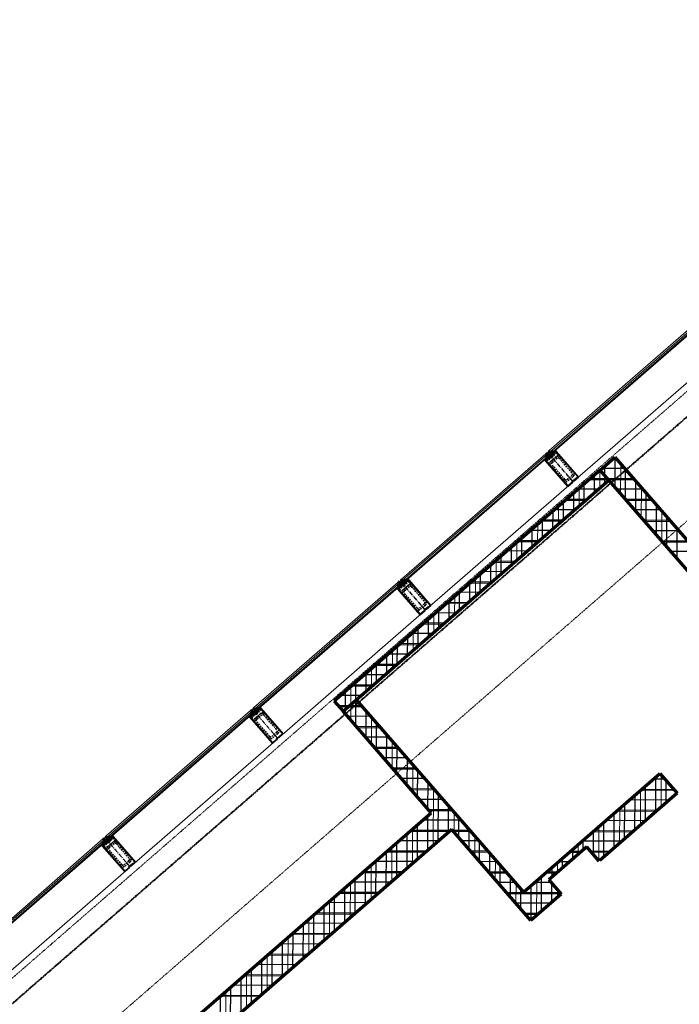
# Model space of a CAD drawing. Header units: millimetres. Extents: x 98667 to 994031, y -2704 to 533009.
# Tile 123 of 153: x 490628 to 495684, y 284053 to 291599. Entities that reach past the tile are written whole.
import ezdxf

# ---------------------------------------------------------------- set-up
doc = ezdxf.new("R2010")
doc.units = ezdxf.units.MM
for name, pattern in [('AP03000E0$0$CENTER', [50.8, 31.75, -6.35, 6.35, -6.35]), ('AP03000E0$0$HIDDEN', [9.525, 6.35, -3.175]), ('AP03000E0$0$HIDDENX2', [19.05, 12.7, -6.35])]:
    doc.linetypes.add(name, pattern=pattern)
for name, color, linetype, lineweight in [('A-WALL-FULL', 6, 'Continuous', 70), ('A-WALL-PATT', 5, 'Continuous', 15), ('AP03000E0$0$A-FLOR-EDGE', 1, 'AP03000E0$0$HIDDENX2', 15), ('AP03000E0$0$A-GLAZ-FULL-EXTR', 2, 'Continuous', 20), ('AP03000E0$0$A-GLAZ-MULL-EXTR', 3, 'Continuous', 35), ('AP03000E0$0$A-WALL-FNSH', 1, 'Continuous', 15)]:
    doc.layers.add(name, color=color, linetype=linetype, lineweight=lineweight)
doc.layers.add('A-WALL-PATT-50', color=5, linetype='Continuous')
doc.layers.add('AP03000E0$0$A-Slab Edge Guide', color=55, linetype='Continuous', lineweight=15, plot=False)

msp = doc.modelspace()

# ---------------------------------------------------------------- linework, layer by layer
at = {"color": 251, "linetype": 'AP03000E0$0$CENTER'}
for p, q in [((494870.7, 288058.2), (494673.9, 288284.6)), ((493738.6, 287074.1), (493541.8, 287300.5)), ((492606.6, 286090), (492409.7, 286316.4)), ((491474.5, 285105.9), (491277.7, 285332.3))]:
    msp.add_line(p, q, dxfattribs=at)
at = {"layer": 'A-WALL-FULL', "color": 251, "linetype": 'ByBlock'}
for p, q in [((495077.3, 288147.3), (495190.6, 288245.7)), ((495190.6, 288245.7), (496539.8, 286693.6)), ((495077.4, 288147.2), (493039.7, 286375.8)), ((496426.6, 286595.2), (495077.3, 288147.3)), ((495144.1, 288070.5), (495077.4, 288147.2)), ((493106.4, 286299.1), (495144.1, 288070.5)), ((493039.7, 286375.8), (493106.4, 286299.1)), ((493106.4, 286299.1), (493208.3, 286387.7)), ((493208.3, 286387.7), (494490.9, 284912.3)), ((493782, 285521.8), (493106.4, 286299.1)), ((494490.9, 284912.3), (495535.6, 285821.1)), ((495535.6, 285821.1), (495666.8, 285670.2)), ((495666.8, 285670.2), (495075.5, 285155.6)), ((491118, 283205.9), (493782, 285521.8)), ((493939.7, 285393.8), (491223, 283032.2)), ((494546.6, 284695.7), (493939.7, 285393.8)), ((494974.8, 285260.2), (494684.3, 285007.6)), ((495069.9, 285150.8), (494974.8, 285260.2)), ((494684.3, 285007.6), (494779.4, 284898.2)), ((494779.4, 284898.2), (494546.6, 284695.7))]:
    msp.add_line(p, q, dxfattribs=at)
at = {"layer": 'A-WALL-PATT', "color": 251, "linetype": 'Continuous'}
for p, q in [((495203, 288231.3), (495174.2, 288231.4)), ((495234.5, 287966.5), (495235.1, 288194.4)), ((495075.9, 288011.2), (495076.2, 288146.3)), ((495142.1, 288072.8), (494992.2, 288073.2)), ((495341.4, 288072.2), (495142.1, 288072.8)), ((494916.7, 287872.8), (494917.1, 288007.9)), ((495392.7, 287784.5), (495393.4, 288012.4)), ((494757.6, 287734.5), (494758, 287869.6)), ((494964.7, 287914.5), (494810.2, 287914.9)), ((495479.7, 287913.1), (495280.5, 287913.6)), ((495551, 287602.4), (495551.6, 287830.3)), ((494598.5, 287596.2), (494598.8, 287731.2)), ((494782.6, 287756.2), (494628.1, 287756.7)), ((495618, 287753.9), (495418.8, 287754.5)), ((494439.3, 287457.8), (494439.7, 287592.9)), ((494600.6, 287598), (494446.1, 287598.4)), ((495756.4, 287594.8), (495557.1, 287595.4)), ((494418.5, 287439.8), (494264.1, 287440.2)), ((494280.2, 287319.5), (494280.6, 287454.5)), ((494236.5, 287281.5), (494082, 287281.9)), ((494121.1, 287181.2), (494121.4, 287316.2)), ((494054.4, 287123.3), (493900, 287123.7)), ((493961.9, 287042.9), (493962.3, 287177.8)), ((493802.8, 286904.5), (493803.2, 287039.5)), ((493872.4, 286965), (493718, 286965.4)), ((493643.7, 286766.2), (493644, 286901.1)), ((493484.5, 286627.9), (493484.9, 286762.8)), ((493690.3, 286806.8), (493536, 286807.2)), ((493325.4, 286489.5), (493325.8, 286624.5)), ((493508.3, 286648.5), (493353.9, 286648.9)), ((493166.3, 286351.2), (493166.7, 286486.1)), ((493326.3, 286490.3), (493171.9, 286490.7)), ((493144.2, 286332), (493077.6, 286332.2)), ((493257, 286331.7), (493144.3, 286332)), ((493165.9, 286230.5), (493166.3, 286351.1)), ((493324.2, 286048.4), (493324.8, 286253.7)), ((493395.3, 286172.6), (493215.8, 286173.1)), ((493482.4, 285866.4), (493483, 286071.7)), ((493533.6, 286013.4), (493354.2, 286013.9)), ((493672, 285854.3), (493492.5, 285854.8)), ((493640.7, 285684.3), (493641.3, 285889.6)), ((495545.4, 285564.5), (495546, 285809.1)), ((493810.3, 285695.2), (493630.8, 285695.7)), ((493798.3, 285270.9), (493799.5, 285707.6)), ((495386.2, 285426.1), (495387, 285691.3)), ((495649.5, 285690.1), (495386.4, 285690.8)), ((493948.6, 285536), (493769.2, 285536.5)), ((493957.3, 285373.6), (493957.8, 285525.5)), ((495507.7, 285531.7), (495204.4, 285532.6)), ((495227.1, 285287.7), (495227.8, 285553)), ((493920.8, 285377.4), (493616.9, 285378.2)), ((493639.2, 285132.6), (493639.9, 285398.2)), ((494087, 285376.9), (493954.1, 285377.3)), ((495325.7, 285373.5), (495022.3, 285374.3)), ((495068, 285153), (495068.7, 285414.6)), ((494115.6, 285191.6), (494116, 285343.5)), ((493480, 284994.2), (493480.8, 285259.9)), ((494909.4, 285203.3), (494909.6, 285276.3)), ((493738.7, 285219.1), (493434.8, 285220)), ((494225.3, 285217.8), (494092.5, 285218.1)), ((494273.8, 285009.5), (494274.3, 285161.4)), ((494923.8, 285215.9), (494840.3, 285216.1)), ((495143.8, 285215.2), (495013.6, 285215.6)), ((493320.9, 284855.9), (493321.6, 285121.6)), ((494750.2, 285065), (494750.4, 285138)), ((493556.7, 285060.9), (493252.8, 285061.7)), ((494363.6, 285058.6), (494230.8, 285059)), ((494590.6, 284734), (494591.3, 284999.6)), ((494741.8, 285057.6), (494658.3, 285057.8)), ((493161.8, 284717.6), (493162.5, 284983.2)), ((494432.1, 284827.5), (494432.5, 284979.4)), ((494749.7, 284872.4), (494749.9, 284932.1)), ((493374.6, 284902.6), (493070.8, 284903.5)), ((494778.9, 284898.7), (494369.1, 284899.9)), ((493002.6, 284579.2), (493003.4, 284844.9)), ((492843.5, 284440.9), (492844.2, 284706.6)), ((493192.6, 284744.4), (492888.7, 284745.2)), ((494598, 284740.5), (494507.5, 284740.7)), ((492684.4, 284302.6), (492685.1, 284568.2)), ((493010.6, 284586.1), (492706.7, 284587)), ((492828.5, 284427.9), (492524.6, 284428.7)), ((492525.2, 284164.2), (492526, 284429.9)), ((492646.5, 284269.6), (492342.6, 284270.5)), ((492366.1, 284025.9), (492366.8, 284291.6)), ((492464.4, 284111.4), (492160.5, 284112.2)), ((492207, 283887.6), (492207.7, 284153.2))]:
    msp.add_line(p, q, dxfattribs=at)
at = {"layer": 'A-WALL-PATT-50', "color": 251, "linetype": 'Continuous'}
for p, q in [((495193, 288014.3), (495193.6, 288242.2)), ((495113.8, 288105.3), (495114, 288179.2)), ((495196.1, 288239.3), (495183.3, 288239.3)), ((495034.1, 287974.9), (495034.5, 288109.9)), ((495265.3, 288159.7), (495092.1, 288160.2)), ((495113.7, 288044), (495113.8, 288105.3)), ((495272.1, 287923.3), (495272.7, 288151.2)), ((494954.5, 287905.7), (494954.9, 288040.8)), ((495135.2, 288080.7), (495001.2, 288081.1)), ((495334.5, 288080.1), (495135.2, 288080.7)), ((495351.2, 287832.2), (495351.8, 288060.2)), ((494875, 287836.5), (494875.3, 287971.6)), ((495064.7, 288001.5), (494910.2, 288001.9)), ((495403.6, 288000.6), (495204.4, 288001.1)), ((495430.3, 287741.2), (495431, 287969.1)), ((494795.4, 287767.4), (494795.8, 287902.4)), ((494973.7, 287922.4), (494819.2, 287922.8)), ((495472.8, 287921), (495273.6, 287921.6)), ((495509.5, 287650.2), (495510.1, 287878.1)), ((494715.8, 287698.2), (494716.2, 287833.3)), ((494882.7, 287843.3), (494728.2, 287843.7)), ((495542, 287841.4), (495342.7, 287842)), ((494636.3, 287629), (494636.6, 287764.1)), ((494791.7, 287764.1), (494637.2, 287764.6)), ((495611.1, 287761.9), (495411.9, 287762.4)), ((495588.6, 287559.2), (495589.2, 287787.1)), ((494700.7, 287685), (494546.2, 287685.4)), ((494556.7, 287559.9), (494557.1, 287694.9)), ((495680.3, 287682.3), (495481.1, 287682.9)), ((495667.7, 287468.2), (495668.3, 287696.1)), ((494609.6, 287605.9), (494455.2, 287606.3)), ((494477.1, 287490.7), (494477.5, 287625.7)), ((495749.5, 287602.7), (495550.2, 287603.3)), ((494318, 287352.4), (494318.4, 287487.4)), ((494518.6, 287526.8), (494364.2, 287527.2)), ((494397.6, 287421.5), (494397.9, 287556.6)), ((495818.6, 287523.2), (495619.4, 287523.7)), ((494238.4, 287283.2), (494238.8, 287418.2)), ((494427.6, 287447.6), (494273.1, 287448.1)), ((494158.9, 287214), (494159.2, 287349)), ((494336.6, 287368.5), (494182.1, 287368.9)), ((494079.3, 287144.9), (494079.7, 287279.9)), ((494245.6, 287289.4), (494091.1, 287289.8)), ((493999.7, 287075.7), (494000.1, 287210.7)), ((494154.5, 287210.3), (494000.1, 287210.7)), ((494063.5, 287131.1), (493909.1, 287131.6)), ((493920.2, 287006.5), (493920.5, 287141.5)), ((493972.5, 287052), (493818.1, 287052.4)), ((493840.6, 286937.4), (493841, 287072.4)), ((493881.5, 286972.9), (493727.1, 286973.3)), ((493761, 286868.2), (493761.4, 287003.2)), ((493790.4, 286893.8), (493636.1, 286894.2)), ((493681.5, 286799), (493681.8, 286934)), ((493699.4, 286814.6), (493545, 286815.1)), ((493601.9, 286729.9), (493602.3, 286864.8)), ((493608.4, 286735.5), (493454, 286735.9)), ((493522.3, 286660.7), (493522.7, 286795.7)), ((493517.4, 286656.4), (493363, 286656.8)), ((493363.2, 286522.4), (493363.6, 286657.3)), ((493442.8, 286591.6), (493443.2, 286726.5)), ((493283.6, 286453.2), (493284, 286588.1)), ((493204.1, 286384.1), (493204.5, 286519)), ((493426.4, 286577.3), (493272, 286577.7)), ((493124.5, 286314.9), (493124.9, 286449.8)), ((493335.3, 286498.1), (493181, 286498.6)), ((493045.3, 286369.4), (493045.3, 286380.6)), ((493244.3, 286419), (493090, 286419.4)), ((493203.5, 286187.3), (493204.1, 286384)), ((493153.3, 286339.9), (493070.7, 286340.1)), ((493124.4, 286278.3), (493124.5, 286314.9)), ((493250.1, 286339.6), (493153.3, 286339.9)), ((493282.7, 286096.3), (493283.2, 286301.5)), ((493319.2, 286260.1), (493139.9, 286260.6)), ((493361.8, 286005.2), (493362.4, 286210.5)), ((493388.4, 286180.5), (493209, 286181)), ((493457.6, 286100.9), (493278.2, 286101.4)), ((493440.9, 285914.2), (493441.5, 286119.4)), ((493526.7, 286021.4), (493347.3, 286021.9)), ((493520, 285823.2), (493520.6, 286028.4)), ((493595.9, 285941.8), (493416.5, 285942.3)), ((493599.2, 285732.1), (493599.7, 285937.4)), ((493665.1, 285862.2), (493485.7, 285862.7)), ((493678.3, 285641.1), (493678.8, 285846.4)), ((493734.2, 285782.7), (493554.8, 285783.2)), ((493757.4, 285550.1), (493758, 285755.4)), ((495573.4, 285777.6), (495485.8, 285777.8)), ((495503.6, 285528.2), (495504.3, 285793.9)), ((495583.2, 285597.4), (495583.6, 285765.9)), ((493803.4, 285703.1), (493624, 285703.6)), ((495642.6, 285698), (495394.9, 285698.7)), ((495424, 285458.9), (495424.8, 285724.7)), ((493872.6, 285623.5), (493693.1, 285624)), ((493836.1, 285303.8), (493837.1, 285664.3)), ((495607.7, 285618.8), (495303.9, 285619.6)), ((495344.5, 285389.7), (495345.2, 285655.5)), ((495662.7, 285666.6), (495662.8, 285674.9)), ((493941.7, 285544), (493762.3, 285544.5)), ((493915.7, 285372.9), (493916.2, 285573.3)), ((495516.8, 285539.6), (495213, 285540.5)), ((495264.9, 285320.4), (495265.6, 285586.3)), ((494010.9, 285464.4), (493717, 285465.2)), ((493756.5, 285234.6), (493757.3, 285500.2)), ((493994.9, 285330.3), (493995.3, 285482.3)), ((495425.9, 285460.5), (495122, 285461.3)), ((495185.3, 285251.2), (495186.1, 285517.1)), ((493929.8, 285385.3), (493626, 285386.1)), ((493677, 285165.4), (493677.7, 285431.1)), ((494080.1, 285384.8), (493947.2, 285385.2)), ((494074.1, 285239.3), (494074.5, 285391.3)), ((495026.5, 285200.8), (495026.9, 285378.6)), ((495334.9, 285381.4), (495031, 285382.2)), ((495105.8, 285182), (495106.5, 285447.9)), ((493838.8, 285306.1), (493534.9, 285307)), ((493597.4, 285096.3), (493598.1, 285361.9)), ((494149.2, 285305.3), (494016.4, 285305.6)), ((494153.2, 285148.3), (494153.6, 285300.3)), ((495244, 285302.3), (494940.1, 285303.1)), ((494947.2, 285236.1), (494947.4, 285309.4)), ((493438.3, 284957.9), (493439, 285223.6)), ((493747.8, 285227), (493443.9, 285227.8)), ((493517.8, 285027.1), (493518.6, 285292.7)), ((494218.4, 285225.7), (494085.6, 285226.1)), ((494932.9, 285223.7), (494849.1, 285224)), ((494867.6, 285167), (494867.8, 285240.2)), ((495153.1, 285223.1), (495006.7, 285223.5)), ((493656.8, 285147.9), (493352.9, 285148.7)), ((493358.7, 284888.8), (493359.4, 285154.4)), ((494232.3, 285057.3), (494232.7, 285209.2)), ((494788, 285097.8), (494788.2, 285171)), ((493279.1, 284819.6), (493279.9, 285085.2)), ((494287.6, 285146.1), (494154.7, 285146.5)), ((494311.4, 284966.3), (494311.8, 285118.2)), ((494708.5, 285028.7), (494708.7, 285101.8)), ((494841.9, 285144.6), (494758.2, 285144.8)), ((493199.6, 284750.4), (493200.3, 285016.1)), ((493565.8, 285068.8), (493261.9, 285069.6)), ((494356.7, 285066.6), (494223.9, 285066.9)), ((494390.6, 284875.2), (494391, 285027.2)), ((494628.4, 284766.9), (494629.1, 285032.6)), ((494750.9, 285065.5), (494667.2, 285065.7)), ((493120, 284681.3), (493120.7, 284946.9)), ((493474.7, 284989.6), (493170.8, 284990.5)), ((494425.9, 284987), (494293.1, 284987.4)), ((494469.7, 284784.2), (494470.1, 284936.2)), ((494548.8, 284697.7), (494549.5, 284963.4)), ((494702.8, 284986.2), (494576.2, 284986.6)), ((494707.9, 284836), (494708.3, 284979.9)), ((493040.4, 284612.1), (493041.2, 284877.8)), ((493383.7, 284910.5), (493079.8, 284911.3)), ((494772, 284906.7), (494362.2, 284907.8)), ((492960.9, 284542.9), (492961.6, 284808.6)), ((493292.7, 284831.4), (492988.8, 284832.2)), ((494698.1, 284827.5), (494431.4, 284828.2)), ((492881.3, 284473.8), (492882, 284739.4)), ((493201.7, 284752.3), (492897.8, 284753.1)), ((494607.1, 284748.4), (494500.6, 284748.7)), ((492801.7, 284404.6), (492802.5, 284670.3)), ((493110.6, 284673.1), (492806.8, 284674)), ((493019.6, 284594), (492715.7, 284594.8)), ((492722.2, 284335.4), (492722.9, 284601.1)), ((492928.6, 284514.9), (492624.7, 284515.7)), ((492642.6, 284266.3), (492643.3, 284531.9)), ((492483.5, 284128), (492484.2, 284393.6)), ((492837.6, 284435.8), (492533.7, 284436.6)), ((492563, 284197.1), (492563.8, 284462.8)), ((492403.9, 284058.8), (492404.6, 284324.4)), ((492746.6, 284356.6), (492442.7, 284357.5)), ((492324.4, 283989.6), (492325.1, 284255.3)), ((492655.5, 284277.5), (492351.6, 284278.4)), ((492244.8, 283920.5), (492245.5, 284186.1)), ((492564.5, 284198.4), (492260.6, 284199.2)), ((492165.2, 283851.3), (492166, 284116.9)), ((492473.5, 284119.3), (492169.6, 284120.1))]:
    msp.add_line(p, q, dxfattribs=at)
at = {"layer": 'AP03000E0$0$A-FLOR-EDGE', "color": 251, "linetype": 'AP03000E0$0$HIDDEN'}
msp.add_line((461507.2, 258989.4), (576977.7, 359366.5), dxfattribs=at)
at = {"layer": 'AP03000E0$0$A-GLAZ-FULL-EXTR', "color": 251}
for p, q in [((494687.1, 288296.1), (495792.7, 289257.2)), ((495800.6, 289248.1), (494694.9, 288287)), ((494702.8, 288277.9), (495808.5, 289239.1)), ((495812.4, 289234.5), (494706.8, 288273.4)), ((494883.9, 288069.6), (495989.5, 289030.8)), ((493555, 287312), (494660.7, 288273.1)), ((494668.5, 288264), (493562.9, 287302.9)), ((493570.8, 287293.9), (494676.4, 288255)), ((494680.3, 288250.4), (493574.7, 287289.3)), ((494654.9, 288252.2), (494662.8, 288243.2)), ((494661.4, 288253.9), (494656.9, 288250)), ((494656.9, 288250), (494660.9, 288245.4)), ((494668.5, 288264), (494659.5, 288256.2)), ((494659.5, 288256.2), (494667.4, 288247.1)), ((494660.7, 288273.1), (494668.5, 288264)), ((494660.9, 288245.4), (494665.4, 288249.4)), ((494665.4, 288249.4), (494661.4, 288253.9)), ((494667.4, 288247.1), (494676.4, 288255)), ((494676.4, 288255), (494668.5, 288264)), ((494676.4, 288255), (494680.3, 288250.4)), ((494694.9, 288287), (494687.1, 288296.1)), ((494694.9, 288287), (494704, 288294.9)), ((494702.8, 288277.9), (494694.9, 288287)), ((494711.9, 288285.8), (494702.8, 288277.9)), ((494706.8, 288273.4), (494702.8, 288277.9)), ((494704, 288294.9), (494711.9, 288285.8)), ((494706, 288292.6), (494710.5, 288296.5)), ((494709.9, 288288.1), (494706, 288292.6)), ((494708.5, 288298.8), (494716.4, 288289.7)), ((494714.4, 288292), (494709.9, 288288.1)), ((494710.5, 288296.5), (494714.4, 288292)), ((493751.8, 287085.6), (494857.5, 288046.7)), ((492422.9, 286327.9), (493528.6, 287289)), ((493536.5, 287279.9), (492430.8, 286318.8)), ((492438.7, 286309.8), (493544.3, 287270.9)), ((493548.3, 287266.4), (492442.6, 286305.2)), ((493522.9, 287268.1), (493530.8, 287259.1)), ((493529.4, 287269.8), (493524.9, 287265.9)), ((493524.9, 287265.9), (493528.8, 287261.3)), ((493536.5, 287279.9), (493527.4, 287272.1)), ((493527.4, 287272.1), (493535.3, 287263)), ((493528.6, 287289), (493536.5, 287279.9)), ((493528.8, 287261.3), (493533.3, 287265.3)), ((493533.3, 287265.3), (493529.4, 287269.8)), ((493535.3, 287263), (493544.3, 287270.9)), ((493544.3, 287270.9), (493536.5, 287279.9)), ((493544.3, 287270.9), (493548.3, 287266.4)), ((493562.9, 287302.9), (493555, 287312)), ((493562.9, 287302.9), (493571.9, 287310.8)), ((493570.8, 287293.9), (493562.9, 287302.9)), ((493579.8, 287301.7), (493570.8, 287293.9)), ((493574.7, 287289.3), (493570.8, 287293.9)), ((493571.9, 287310.8), (493579.8, 287301.7)), ((493573.9, 287308.5), (493578.4, 287312.5)), ((493577.8, 287304), (493573.9, 287308.5)), ((493576.5, 287314.7), (493584.3, 287305.7)), ((493582.4, 287307.9), (493577.8, 287304)), ((493578.4, 287312.5), (493582.4, 287307.9)), ((492619.8, 286101.5), (493725.4, 287062.6)), ((491290.9, 285343.8), (492396.5, 286304.9)), ((492404.4, 286295.9), (491298.8, 285334.7)), ((491306.6, 285325.7), (492412.3, 286286.8)), ((492416.2, 286282.3), (491310.6, 285321.1)), ((492390.8, 286284), (492398.7, 286275)), ((492397.3, 286285.7), (492392.8, 286281.8)), ((492392.8, 286281.8), (492396.7, 286277.3)), ((492404.4, 286295.9), (492395.3, 286288)), ((492395.3, 286288), (492403.2, 286278.9)), ((492396.5, 286304.9), (492404.4, 286295.9)), ((492396.7, 286277.3), (492401.3, 286281.2)), ((492401.3, 286281.2), (492397.3, 286285.7)), ((492403.2, 286278.9), (492412.3, 286286.8)), ((492412.3, 286286.8), (492404.4, 286295.9)), ((492412.3, 286286.8), (492416.2, 286282.3)), ((492430.8, 286318.8), (492422.9, 286327.9)), ((492430.8, 286318.8), (492439.9, 286326.7)), ((492438.7, 286309.8), (492430.8, 286318.8)), ((492447.7, 286317.6), (492438.7, 286309.8)), ((492442.6, 286305.2), (492438.7, 286309.8)), ((492439.9, 286326.7), (492447.7, 286317.6)), ((492441.8, 286324.4), (492446.4, 286328.4)), ((492445.8, 286319.9), (492441.8, 286324.4)), ((492444.4, 286330.6), (492452.3, 286321.6)), ((492450.3, 286323.8), (492445.8, 286319.9)), ((492446.4, 286328.4), (492450.3, 286323.8)), ((491487.7, 285117.4), (492593.4, 286078.5)), ((490158.8, 284359.7), (491264.5, 285320.8)), ((491272.3, 285311.8), (490166.7, 284350.6)), ((490174.6, 284341.6), (491280.2, 285302.7)), ((491258.8, 285300), (491266.6, 285290.9)), ((491265.3, 285301.6), (491260.7, 285297.7)), ((491272.3, 285311.8), (491263.3, 285303.9)), ((491263.3, 285303.9), (491271.2, 285294.8)), ((491264.5, 285320.8), (491272.3, 285311.8)), ((491269.2, 285297.1), (491265.3, 285301.6)), ((491271.2, 285294.8), (491280.2, 285302.7)), ((491280.2, 285302.7), (491272.3, 285311.8)), ((491280.2, 285302.7), (491284.2, 285298.2)), ((491298.8, 285334.7), (491290.9, 285343.8)), ((491298.8, 285334.7), (491307.8, 285342.6)), ((491306.6, 285325.7), (491298.8, 285334.7)), ((491315.7, 285333.5), (491306.6, 285325.7)), ((491310.6, 285321.1), (491306.6, 285325.7)), ((491307.8, 285342.6), (491315.7, 285333.5)), ((491309.8, 285340.3), (491314.3, 285344.3)), ((491313.7, 285335.8), (491309.8, 285340.3)), ((491312.3, 285346.5), (491320.2, 285337.5)), ((491318.2, 285339.7), (491313.7, 285335.8)), ((491314.3, 285344.3), (491318.2, 285339.7)), ((491284.2, 285298.2), (490178.5, 284337.1)), ((491260.7, 285297.7), (491264.7, 285293.2)), ((491264.7, 285293.2), (491269.2, 285297.1)), ((490355.6, 284133.3), (491461.3, 285094.4))]:
    msp.add_line(p, q, dxfattribs=at)
at = {"layer": 'AP03000E0$0$A-GLAZ-FULL-EXTR', "color": 251, "linetype": 'Continuous'}
for p, q in [((494660.6, 288254.8), (494676.2, 288254.8)), ((494661.6, 288258), (494673.8, 288258)), ((494661.7, 288253.6), (494661.7, 288258.1)), ((494663.4, 288251.7), (494672.5, 288251.6)), ((494664.8, 288250), (494664.9, 288260.9)), ((494665.2, 288261.2), (494671, 288261.1)), ((494666.2, 288248.5), (494668.9, 288248.5)), ((494668, 288247.7), (494668.1, 288263.6)), ((494671.2, 288250.4), (494671.2, 288260.9)), ((494674.4, 288253.2), (494674.4, 288257.3)), ((494695.4, 288286.4), (494711.4, 288286.4)), ((494696.7, 288284.9), (494696.7, 288288.6)), ((494698, 288289.6), (494708.6, 288289.6)), ((494698.2, 288283.3), (494708.9, 288283.2)), ((494699.9, 288281.3), (494699.9, 288291.3)), ((494701, 288280.1), (494705.3, 288280.1)), ((494701.6, 288292.8), (494705.8, 288292.8)), ((494703.1, 288278.1), (494703.1, 288294.1)), ((494706.2, 288280.9), (494706.3, 288292.2)), ((494709.4, 288283.7), (494709.4, 288288.6)), ((493527.4, 287272), (493543.4, 287272)), ((493530.2, 287268.9), (493541.9, 287268.8)), ((493530.5, 287268.5), (493530.5, 287274.8)), ((493531, 287275.2), (493540.6, 287275.2)), ((493533, 287265.7), (493538.3, 287265.6)), ((493533.7, 287264.9), (493533.7, 287277.6)), ((493534.6, 287278.4), (493537.9, 287278.3)), ((493536.8, 287264.4), (493536.9, 287279.4)), ((493540, 287267.1), (493540.1, 287275.8)), ((493543.2, 287269.9), (493543.2, 287272.2)), ((493563.7, 287303.6), (493578.2, 287303.6)), ((493565, 287300.5), (493578.3, 287300.4)), ((493565.6, 287299.8), (493565.6, 287305.3)), ((493567.4, 287306.8), (493575.4, 287306.8)), ((493567.8, 287297.3), (493574.7, 287297.2)), ((493568.7, 287296.2), (493568.8, 287308)), ((493570.6, 287294.1), (493571, 287294.1)), ((493571, 287310), (493572.7, 287310)), ((493571.9, 287294.8), (493572, 287310.8)), ((493575.1, 287297.6), (493575.1, 287307.1)), ((493578.3, 287300.4), (493578.3, 287303.5)), ((492396.2, 286287), (492396.2, 286288.7)), ((492396.8, 286289.2), (492410.2, 286289.2)), ((492397, 286286.1), (492411.4, 286286)), ((492399.4, 286283.4), (492399.4, 286291.5)), ((492399.8, 286282.9), (492407.7, 286282.8)), ((492400.4, 286292.4), (492407.4, 286292.4)), ((492402.5, 286279.7), (492402.6, 286294.3)), ((492402.6, 286279.7), (492404.1, 286279.7)), ((492404.1, 286295.6), (492404.7, 286295.5)), ((492405.7, 286281.1), (492405.7, 286294.3)), ((492408.9, 286283.8), (492408.9, 286290.7)), ((492412.1, 286286.6), (492412.1, 286287)), ((492431.2, 286318.3), (492431.2, 286319.2)), ((492431.8, 286317.7), (492447.7, 286317.6)), ((492433.1, 286320.8), (492445, 286320.8)), ((492434.4, 286314.7), (492434.4, 286322)), ((492434.6, 286314.5), (492444.1, 286314.4)), ((492436.8, 286324), (492442.2, 286324)), ((492437.4, 286311.3), (492440.4, 286311.3)), ((492437.6, 286311.1), (492437.6, 286324.7)), ((492440.7, 286311.5), (492440.8, 286325.6)), ((492443.9, 286314.3), (492444, 286322)), ((492447.1, 286317.1), (492447.1, 286318.4)), ((491263.8, 285303.3), (491279.8, 285303.2)), ((491265, 285301.9), (491265, 285305.4)), ((491266.2, 285306.4), (491277, 285306.4)), ((491266.6, 285300.1), (491277.1, 285300)), ((491268.2, 285298.3), (491268.2, 285308.2)), ((491269.8, 285309.6), (491274.3, 285309.6)), ((491271.4, 285295), (491271.4, 285311)), ((491274.5, 285297.8), (491274.6, 285309.2)), ((491277.7, 285300.5), (491277.7, 285305.6)), ((491298.9, 285334.9), (491314.6, 285334.8)), ((491300.1, 285333.2), (491300.1, 285335.9)), ((491301.4, 285331.7), (491313.5, 285331.6)), ((491302.5, 285338), (491311.8, 285338)), ((491303.2, 285329.6), (491303.3, 285338.7)), ((491304.2, 285328.5), (491309.8, 285328.5)), ((491306.2, 285341.2), (491309.1, 285341.2)), ((491306.4, 285325.9), (491306.5, 285341.4)), ((491309.6, 285328.2), (491309.6, 285340.5)), ((491312.8, 285331), (491312.8, 285336.9)), ((491269.4, 285296.9), (491273.5, 285296.9))]:
    msp.add_line(p, q, dxfattribs=at)
at = {"layer": 'AP03000E0$0$A-GLAZ-MULL-EXTR', "color": 251}
for p, q in [((494687.4, 288250), (494655.3, 288222.1)), ((494660.9, 288220.3), (494690.7, 288246.2)), ((494668.2, 288279.7), (494664.4, 288276.4)), ((494664.4, 288276.4), (494687.4, 288250)), ((494694.5, 288249.5), (494668.2, 288279.7)), ((494683.3, 288292.8), (494679.5, 288289.5)), ((494679.5, 288289.5), (494705.8, 288259.3)), ((494706.3, 288266.4), (494683.3, 288292.8)), ((494690.7, 288246.2), (494692.6, 288243.9)), ((494692.6, 288243.9), (494724.3, 288271.5)), ((494722.4, 288273.7), (494694.5, 288249.5)), ((494705.8, 288259.3), (494709.5, 288262.6)), ((494738.3, 288294.2), (494706.3, 288266.4)), ((494709.5, 288262.6), (494739.4, 288288.5)), ((494718.1, 288283.3), (494738.8, 288301.3)), ((494721.4, 288279.5), (494718.1, 288283.3)), ((494738.3, 288294.2), (494721.4, 288279.5)), ((494724.3, 288271.5), (494722.4, 288273.7)), ((494738.8, 288301.3), (494738.3, 288294.2)), ((494741.6, 288290.5), (494738.3, 288294.2)), ((494739.4, 288288.5), (494776.8, 288245.5)), ((494912.2, 288094.2), (494741.6, 288290.5)), ((494776.8, 288245.5), (494908, 288094.5)), ((494669, 288240.6), (494648.3, 288222.6)), ((494648.3, 288222.6), (494655.3, 288222.1)), ((494655.3, 288222.1), (494672.3, 288236.8)), ((494655.3, 288222.1), (494658.6, 288218.3)), ((494658.6, 288218.3), (494829.2, 288022.1)), ((494698.3, 288177.2), (494660.9, 288220.3)), ((494672.3, 288236.8), (494669, 288240.6)), ((494829.5, 288026.3), (494698.3, 288177.2)), ((494908, 288094.5), (494876.3, 288067)), ((494878.2, 288064.7), (494912.2, 288094.2)), ((494829.2, 288022.1), (494866.9, 288054.9)), ((494861.2, 288053.9), (494829.5, 288026.3)), ((494890.9, 288083.7), (494859.2, 288056.1)), ((494859.2, 288056.1), (494861.2, 288053.9)), ((494864.9, 288057.1), (494892.9, 288081.4)), ((494866.9, 288054.9), (494864.9, 288057.1)), ((494876.3, 288067), (494878.2, 288064.7)), ((494892.9, 288081.4), (494890.9, 288083.7)), ((493555.3, 287265.9), (493523.3, 287238)), ((493528.8, 287236.2), (493558.6, 287262.1)), ((493536.1, 287295.6), (493532.4, 287292.3)), ((493532.4, 287292.3), (493555.3, 287265.9)), ((493562.4, 287265.4), (493536.1, 287295.6)), ((493551.2, 287308.7), (493547.5, 287305.4)), ((493547.5, 287305.4), (493573.7, 287275.2)), ((493574.2, 287282.3), (493551.2, 287308.7)), ((493558.6, 287262.1), (493560.6, 287259.8)), ((493560.6, 287259.8), (493592.3, 287287.4)), ((493590.3, 287289.6), (493562.4, 287265.4)), ((493573.7, 287275.2), (493577.5, 287278.5)), ((493606.3, 287310.2), (493574.2, 287282.3)), ((493577.5, 287278.5), (493607.3, 287304.4)), ((493586, 287299.2), (493606.8, 287317.2)), ((493589.3, 287295.4), (493586, 287299.2)), ((493606.3, 287310.2), (493589.3, 287295.4)), ((493592.3, 287287.4), (493590.3, 287289.6)), ((493606.8, 287317.2), (493606.3, 287310.2)), ((493609.6, 287306.4), (493606.3, 287310.2)), ((493607.3, 287304.4), (493644.7, 287261.4)), ((493780.1, 287110.2), (493609.6, 287306.4)), ((493644.7, 287261.4), (493775.9, 287110.4)), ((493537, 287256.5), (493516.2, 287238.5)), ((493516.2, 287238.5), (493523.3, 287238)), ((493523.3, 287238), (493540.2, 287252.7)), ((493523.3, 287238), (493526.5, 287234.2)), ((493526.5, 287234.2), (493697.1, 287038)), ((493566.2, 287193.2), (493528.8, 287236.2)), ((493540.2, 287252.7), (493537, 287256.5)), ((493697.4, 287042.2), (493566.2, 287193.2)), ((493775.9, 287110.4), (493744.2, 287082.9)), ((493746.2, 287080.6), (493780.1, 287110.2)), ((493697.1, 287038), (493734.8, 287070.8)), ((493729.1, 287069.8), (493697.4, 287042.2)), ((493758.8, 287099.6), (493727.1, 287072)), ((493727.1, 287072), (493729.1, 287069.8)), ((493732.9, 287073.1), (493760.8, 287097.3)), ((493734.8, 287070.8), (493732.9, 287073.1)), ((493744.2, 287082.9), (493746.2, 287080.6)), ((493760.8, 287097.3), (493758.8, 287099.6)), ((492423.3, 286281.8), (492391.2, 286253.9)), ((492404.1, 286311.5), (492400.3, 286308.2)), ((492400.3, 286308.2), (492423.3, 286281.8)), ((492430.3, 286281.3), (492404.1, 286311.5)), ((492419.2, 286324.6), (492415.4, 286321.3)), ((492415.4, 286321.3), (492441.6, 286291.1)), ((492442.1, 286298.2), (492419.2, 286324.6)), ((492428.5, 286275.7), (492460.2, 286303.3)), ((492458.2, 286305.6), (492430.3, 286281.3)), ((492441.6, 286291.1), (492445.4, 286294.4)), ((492474.2, 286326.1), (492442.1, 286298.2)), ((492445.4, 286294.4), (492475.2, 286320.3)), ((492454, 286315.1), (492474.7, 286333.1)), ((492457.2, 286311.3), (492454, 286315.1)), ((492474.2, 286326.1), (492457.2, 286311.3)), ((492460.2, 286303.3), (492458.2, 286305.6)), ((492474.7, 286333.1), (492474.2, 286326.1)), ((492477.5, 286322.3), (492474.2, 286326.1)), ((492475.2, 286320.3), (492512.6, 286277.3)), ((492648.1, 286126.1), (492477.5, 286322.3)), ((492404.9, 286272.4), (492384.1, 286254.4)), ((492384.1, 286254.4), (492391.2, 286253.9)), ((492391.2, 286253.9), (492408.2, 286268.7)), ((492391.2, 286253.9), (492394.5, 286250.1)), ((492394.5, 286250.1), (492565, 286053.9)), ((492396.7, 286252.1), (492426.5, 286278)), ((492434.1, 286209.1), (492396.7, 286252.1)), ((492408.2, 286268.7), (492404.9, 286272.4)), ((492426.5, 286278), (492428.5, 286275.7)), ((492565.3, 286058.1), (492434.1, 286209.1)), ((492512.6, 286277.3), (492643.8, 286126.4)), ((492565, 286053.9), (492602.8, 286086.7)), ((492597, 286085.7), (492565.3, 286058.1)), ((492626.8, 286115.5), (492595.1, 286087.9)), ((492595.1, 286087.9), (492597, 286085.7)), ((492600.8, 286089), (492628.7, 286113.2)), ((492602.8, 286086.7), (492600.8, 286089)), ((492643.8, 286126.4), (492612.1, 286098.8)), ((492612.1, 286098.8), (492614.1, 286096.5)), ((492614.1, 286096.5), (492648.1, 286126.1)), ((492628.7, 286113.2), (492626.8, 286115.5)), ((491272, 285327.4), (491268.2, 285324.1)), ((491268.2, 285324.1), (491291.2, 285297.7)), ((491298.3, 285297.2), (491272, 285327.4)), ((491287.1, 285340.5), (491283.3, 285337.2)), ((491283.3, 285337.2), (491309.6, 285307)), ((491310.1, 285314.1), (491287.1, 285340.5)), ((491296.5, 285291.7), (491328.2, 285319.2)), ((491326.2, 285321.5), (491298.3, 285297.2)), ((491309.6, 285307), (491313.4, 285310.3)), ((491342.1, 285342), (491310.1, 285314.1)), ((491313.4, 285310.3), (491343.2, 285336.2)), ((491321.9, 285331), (491342.6, 285349)), ((491325.2, 285327.2), (491321.9, 285331)), ((491342.1, 285342), (491325.2, 285327.2)), ((491328.2, 285319.2), (491326.2, 285321.5)), ((491342.6, 285349), (491342.1, 285342)), ((491345.4, 285338.2), (491342.1, 285342)), ((491343.2, 285336.2), (491380.6, 285293.2)), ((491516, 285142), (491345.4, 285338.2)), ((491272.8, 285288.3), (491252.1, 285270.3)), ((491252.1, 285270.3), (491259.1, 285269.8)), ((491291.2, 285297.7), (491259.1, 285269.8)), ((491259.1, 285269.8), (491276.1, 285284.6)), ((491259.1, 285269.8), (491262.4, 285266)), ((491262.4, 285266), (491433, 285069.8)), ((491264.7, 285268), (491294.5, 285293.9)), ((491302.1, 285225), (491264.7, 285268)), ((491276.1, 285284.6), (491272.8, 285288.3)), ((491294.5, 285293.9), (491296.5, 285291.7)), ((491433.3, 285074), (491302.1, 285225)), ((491380.6, 285293.2), (491511.8, 285142.3)), ((491433, 285069.8), (491470.7, 285102.6)), ((491465, 285101.6), (491433.3, 285074)), ((491494.7, 285131.4), (491463, 285103.9)), ((491463, 285103.9), (491465, 285101.6)), ((491468.8, 285104.9), (491496.7, 285129.2)), ((491470.7, 285102.6), (491468.8, 285104.9)), ((491511.8, 285142.3), (491480.1, 285114.7)), ((491480.1, 285114.7), (491482, 285112.5)), ((491482, 285112.5), (491516, 285142)), ((491496.7, 285129.2), (491494.7, 285131.4))]:
    msp.add_line(p, q, dxfattribs=at)
at = {"layer": 'AP03000E0$0$A-GLAZ-MULL-EXTR', "color": 251, "linetype": 'AP03000E0$0$HIDDENX2'}
for p, q in [((494668.9, 288214), (494706.7, 288246.8)), ((494757.5, 288264.5), (494682.1, 288198.9)), ((494700.9, 288215.3), (494738.7, 288248.1)), ((494706.7, 288246.8), (494744.4, 288279.6)), ((494744.4, 288279.6), (494757.5, 288264.5)), ((494773.9, 288245.7), (494872.3, 288132.5)), ((494682.1, 288198.9), (494668.9, 288214)), ((494796.9, 288066.9), (494698.5, 288180.1)), ((494806.3, 288075.1), (494707.9, 288188.3)), ((494709.1, 288205.9), (494746.9, 288238.7)), ((494764.5, 288237.5), (494862.9, 288124.3)), ((494861.7, 288106.6), (494823.9, 288073.8)), ((494869.9, 288097.2), (494832.1, 288064.4)), ((493536.9, 287229.9), (493574.6, 287262.7)), ((493625.5, 287280.5), (493550, 287214.8)), ((493568.9, 287231.3), (493606.6, 287264.1)), ((493574.6, 287262.7), (493612.3, 287295.5)), ((493612.3, 287295.5), (493625.5, 287280.5)), ((493641.9, 287261.6), (493740.3, 287148.4)), ((493550, 287214.8), (493536.9, 287229.9)), ((493664.8, 287082.8), (493566.4, 287196)), ((493674.2, 287091), (493575.8, 287204.2)), ((493577.1, 287221.8), (493614.8, 287254.6)), ((493632.4, 287253.4), (493730.8, 287140.2)), ((493729.6, 287122.5), (493691.9, 287089.7)), ((493737.8, 287113.1), (493700.1, 287080.3)), ((492493.4, 286296.4), (492417.9, 286230.8)), ((492436.8, 286247.2), (492474.5, 286280)), ((492442.5, 286278.7), (492480.3, 286311.5)), ((492480.3, 286311.5), (492493.4, 286296.4)), ((492404.8, 286245.9), (492442.5, 286278.7)), ((492417.9, 286230.8), (492404.8, 286245.9)), ((492532.7, 286098.7), (492434.3, 286211.9)), ((492542.2, 286106.9), (492443.8, 286220.1)), ((492445, 286237.7), (492482.7, 286270.5)), ((492500.4, 286269.3), (492598.8, 286156.1)), ((492509.8, 286277.5), (492608.2, 286164.3)), ((492597.5, 286138.5), (492559.8, 286105.7)), ((492605.7, 286129), (492568, 286096.2)), ((491361.3, 285312.3), (491285.9, 285246.7)), ((491310.5, 285294.6), (491348.2, 285327.4)), ((491348.2, 285327.4), (491361.3, 285312.3)), ((491272.7, 285261.8), (491310.5, 285294.6)), ((491285.9, 285246.7), (491272.7, 285261.8)), ((491400.7, 285114.6), (491302.3, 285227.8)), ((491304.7, 285263.1), (491342.5, 285295.9)), ((491410.1, 285122.8), (491311.7, 285236)), ((491312.9, 285253.6), (491350.7, 285286.4)), ((491368.3, 285285.2), (491466.7, 285172)), ((491377.7, 285293.4), (491476.1, 285180.2)), ((491465.5, 285154.4), (491427.7, 285121.6)), ((491473.7, 285144.9), (491435.9, 285112.1))]:
    msp.add_line(p, q, dxfattribs=at)
at = {"layer": 'AP03000E0$0$A-GLAZ-MULL-EXTR', "color": 251, "linetype": 'Continuous'}
for p, q in [((494718.8, 288282.4), (494724.7, 288282.4)), ((494720.1, 288281), (494720.1, 288285)), ((494720.8, 288285.6), (494728.4, 288285.6)), ((494723.2, 288281.1), (494723.3, 288287.8)), ((494724.4, 288288.8), (494732, 288288.7)), ((494726.4, 288283.9), (494726.5, 288290.5)), ((494728, 288291.9), (494735.6, 288291.9)), ((494729.6, 288286.7), (494729.6, 288293.3)), ((494731.7, 288295.1), (494738.4, 288295)), ((494732.8, 288289.4), (494732.8, 288296.1)), ((494735.3, 288298.2), (494738.6, 288298.2)), ((494736, 288292.2), (494736, 288298.8)), ((494650, 288222.4), (494650, 288224.1)), ((494650.9, 288222.4), (494655.7, 288222.4)), ((494651.7, 288225.6), (494659.3, 288225.5)), ((494653.2, 288222.2), (494653.2, 288226.8)), ((494655.3, 288228.7), (494662.9, 288228.7)), ((494656.3, 288223), (494656.4, 288229.6)), ((494659, 288231.9), (494666.6, 288231.8)), ((494659.5, 288225.7), (494659.5, 288232.4)), ((494662.6, 288235), (494670.2, 288235)), ((494662.7, 288228.5), (494662.7, 288235.1)), ((494665.9, 288231.3), (494665.9, 288237.9)), ((494666.2, 288238.2), (494671.1, 288238.2)), ((494669.1, 288234), (494669.1, 288240.5)), ((494672.3, 288236.8), (494672.3, 288236.9)), ((493586.5, 287299.6), (493594.1, 287299.6)), ((493588.4, 287296.4), (493590.5, 287296.4)), ((493588.9, 287295.8), (493588.9, 287301.7)), ((493590.2, 287302.8), (493597.8, 287302.8)), ((493592.1, 287297.8), (493592.1, 287304.5)), ((493593.8, 287305.9), (493601.4, 287305.9)), ((493595.3, 287300.6), (493595.3, 287307.2)), ((493597.5, 287309.1), (493605, 287309.1)), ((493598.5, 287303.4), (493598.5, 287310)), ((493601.1, 287312.3), (493606.4, 287312.2)), ((493601.6, 287306.1), (493601.7, 287312.8)), ((493604.7, 287315.4), (493606.6, 287315.4)), ((493604.8, 287308.9), (493604.9, 287315.5)), ((493517.5, 287239.6), (493525.1, 287239.6)), ((493518.8, 287238.3), (493518.8, 287240.8)), ((493521.1, 287242.7), (493528.7, 287242.7)), ((493522, 287238.1), (493522, 287243.5)), ((493524.7, 287245.9), (493532.3, 287245.9)), ((493525.2, 287239.7), (493525.2, 287246.3)), ((493528.4, 287249.1), (493536, 287249)), ((493528.4, 287242.4), (493528.4, 287249.1)), ((493531.5, 287245.2), (493531.6, 287251.8)), ((493532, 287252.2), (493539.6, 287252.2)), ((493534.7, 287248), (493534.8, 287254.6)), ((493535.7, 287255.4), (493538, 287255.4)), ((493537.9, 287250.7), (493537.9, 287255.4)), ((492454.6, 286314.3), (492454.6, 286315.6)), ((492455.2, 286313.6), (492459.9, 286313.6)), ((492456, 286316.8), (492463.5, 286316.8)), ((492457.7, 286311.8), (492457.8, 286318.4)), ((492459.6, 286320), (492467.2, 286319.9)), ((492460.9, 286314.5), (492461, 286321.2)), ((492463.2, 286323.1), (492470.8, 286323.1)), ((492464.1, 286317.3), (492464.1, 286323.9)), ((492466.9, 286326.3), (492474.2, 286326.3)), ((492467.3, 286320.1), (492467.3, 286326.7)), ((492470.5, 286329.5), (492474.4, 286329.4)), ((492470.5, 286322.8), (492470.5, 286329.5)), ((492473.7, 286325.6), (492473.7, 286332.2)), ((492474.1, 286332.6), (492474.7, 286332.6)), ((492384.5, 286254.4), (492384.5, 286254.7)), ((492386.9, 286256.8), (492394.5, 286256.7)), ((492387.7, 286254.1), (492387.7, 286257.5)), ((492390.5, 286259.9), (492398.1, 286259.9)), ((492390.8, 286253.9), (492390.9, 286260.2)), ((492394, 286256.4), (492394, 286263)), ((492394.2, 286263.1), (492401.7, 286263.1)), ((492397.2, 286259.1), (492397.2, 286265.8)), ((492397.8, 286266.3), (492405.4, 286266.2)), ((492400.4, 286261.9), (492400.4, 286268.5)), ((492401.4, 286269.4), (492407.5, 286269.4)), ((492403.6, 286264.7), (492403.6, 286271.3)), ((492406.8, 286267.4), (492406.8, 286270.3)), ((491322, 285330.8), (491329.3, 285330.8)), ((491323.4, 285329.2), (491323.4, 285332.3)), ((491324.8, 285327.7), (491325.7, 285327.7)), ((491325.4, 285334), (491332.9, 285334)), ((491326.6, 285328.5), (491326.6, 285335.1)), ((491329, 285337.2), (491336.6, 285337.1)), ((491329.8, 285331.2), (491329.8, 285337.9)), ((491332.6, 285340.3), (491340.2, 285340.3)), ((491333, 285334), (491333, 285340.6)), ((491336.2, 285336.8), (491336.2, 285343.4)), ((491336.3, 285343.5), (491342.3, 285343.5)), ((491339.3, 285339.5), (491339.4, 285346.2)), ((491339.9, 285346.6), (491342.5, 285346.6)), ((491342.5, 285347.7), (491342.6, 285348.9)), ((491252.7, 285270.8), (491260.2, 285270.8)), ((491253.3, 285270.2), (491253.3, 285271.4)), ((491256.3, 285274), (491263.9, 285273.9)), ((491256.5, 285270), (491256.5, 285274.2)), ((491259.7, 285270.3), (491259.7, 285276.9)), ((491259.9, 285277.1), (491267.5, 285277.1)), ((491262.9, 285273.1), (491262.9, 285279.7)), ((491263.6, 285280.3), (491271.1, 285280.3)), ((491266.1, 285275.8), (491266.1, 285282.5)), ((491267.2, 285283.4), (491274.8, 285283.4)), ((491269.2, 285278.6), (491269.3, 285285.2)), ((491270.8, 285286.6), (491274.4, 285286.6)), ((491272.4, 285281.4), (491272.5, 285288)), ((491275.6, 285284.1), (491275.6, 285285.1))]:
    msp.add_line(p, q, dxfattribs=at)
at = {"layer": 'AP03000E0$0$A-GLAZ-MULL-EXTR', "color": 251}
for centre in [(494661.7, 288275.7), (494662.3, 288275), (494663, 288274.2), (494663.6, 288273.5), (494664.3, 288272.7), (494665, 288272), (494684.3, 288295.4), (494685, 288294.7), (494685.6, 288293.9), (494686.3, 288293.2), (494686.9, 288292.4), (494687.6, 288291.6), (493529.6, 287291.6), (493530.3, 287290.9), (493530.9, 287290.1), (493531.6, 287289.4), (493532.2, 287288.6), (493532.9, 287287.9), (493552.3, 287311.3), (493552.9, 287310.6), (493553.6, 287309.8), (493554.2, 287309.1), (493554.9, 287308.3), (493555.5, 287307.6), (492397.5, 286307.6), (492398.2, 286306.8), (492398.9, 286306), (492399.5, 286305.3), (492400.2, 286304.5), (492400.8, 286303.8), (492420.2, 286327.2), (492420.8, 286326.5), (492421.5, 286325.7), (492422.2, 286325), (492422.8, 286324.2), (492423.5, 286323.5), (491265.5, 285323.5), (491266.1, 285322.7), (491266.8, 285322), (491267.4, 285321.2), (491268.1, 285320.5), (491268.8, 285319.7), (491288.1, 285343.2), (491288.8, 285342.4), (491289.4, 285341.6), (491290.1, 285340.9), (491290.7, 285340.1), (491291.4, 285339.4)]:
    msp.add_arc(centre, 2.83, 249.06066, 12.93934, dxfattribs=at)
at = {"layer": 'AP03000E0$0$A-GLAZ-MULL-EXTR', "color": 251, "linetype": 'AP03000E0$0$HIDDENX2'}
for centre, radius, start, end in [((494755.1, 288229.3), 25, 41, 131), ((494755.1, 288229.3), 12.5, 41, 131), ((494717.3, 288196.5), 25, 131, 221), ((494717.3, 288196.5), 12.5, 131, 221), ((494853.5, 288116.1), 12.5, 311, 41), ((494853.5, 288116.1), 25, 311, 41), ((494815.7, 288083.3), 25, 221, 311), ((494815.7, 288083.3), 12.5, 221, 311), ((493623, 287245.2), 25, 41, 131), ((493585.3, 287212.4), 25, 131, 221), ((493585.3, 287212.4), 12.5, 131, 221), ((493623, 287245.2), 12.5, 41, 131), ((493721.4, 287132), 12.5, 311, 41), ((493721.4, 287132), 25, 311, 41), ((493683.7, 287099.2), 25, 221, 311), ((493683.7, 287099.2), 12.5, 221, 311), ((492490.9, 286261.1), 25, 41, 131), ((492453.2, 286228.3), 25, 131, 221), ((492453.2, 286228.3), 12.5, 131, 221), ((492490.9, 286261.1), 12.5, 41, 131), ((492589.3, 286147.9), 12.5, 311, 41), ((492589.3, 286147.9), 25, 311, 41), ((492551.6, 286115.1), 25, 221, 311), ((492551.6, 286115.1), 12.5, 221, 311), ((491358.9, 285277), 25, 41, 131), ((491321.1, 285244.2), 25, 131, 221), ((491321.1, 285244.2), 12.5, 131, 221), ((491358.9, 285277), 12.5, 41, 131), ((491457.3, 285163.8), 12.5, 311, 41), ((491457.3, 285163.8), 25, 311, 41), ((491419.5, 285131), 25, 221, 311), ((491419.5, 285131), 12.5, 221, 311)]:
    msp.add_arc(centre, radius, start, end, dxfattribs=at)
at = {"layer": 'AP03000E0$0$A-Slab Edge Guide', "color": 251, "linetype": 'AP03000E0$0$HIDDEN'}
msp.add_line((461999.2, 258423.4), (577469.8, 358800.4), dxfattribs=at)
at = {"layer": 'AP03000E0$0$A-WALL-FNSH', "color": 251, "linetype": 'AP03000E0$0$HIDDEN'}
for p, q in [((461602.3, 258880), (577072.8, 359257)), ((461605.6, 258876.2), (577076.1, 359253.3))]:
    msp.add_line(p, q, dxfattribs=at)

doc.saveas('drawing.dxf')
